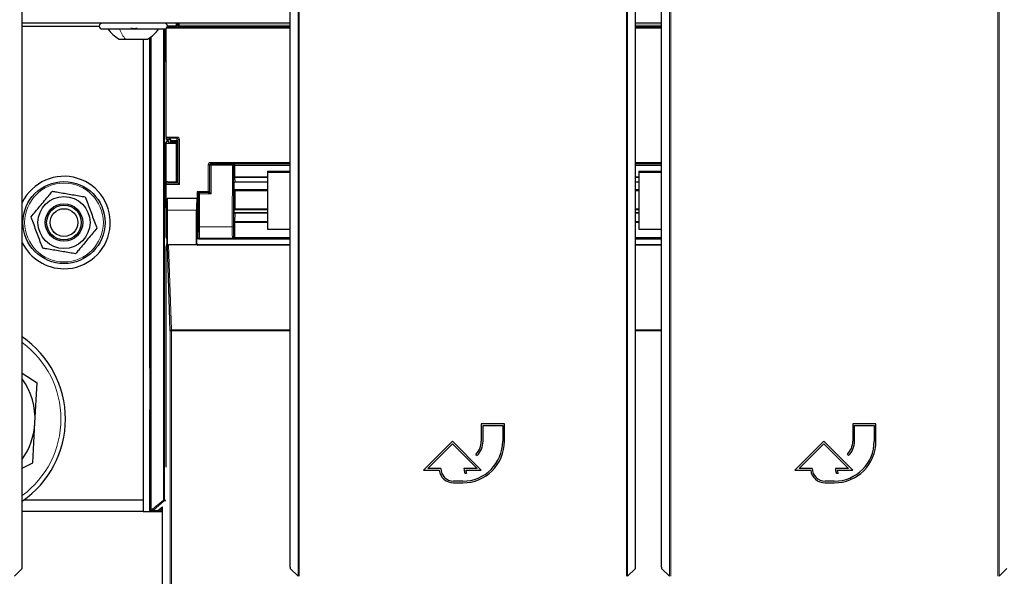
# Paper-space layout 'Blatt3' of a CAD drawing. Header units: millimetres. Extents: x 5 to 418, y 2 to 292.
# Tile 11 of 93: x 98 to 127, y 105 to 121. Entities that reach past the tile are written whole.
import ezdxf

# ---------------------------------------------------------------- set-up
doc = ezdxf.new("R2010")
doc.units = ezdxf.units.MM

psp = doc.layouts.new('Blatt3')

# ---------------------------------------------------------------- linework, layer by layer
at = {"color": 7, "linetype": 'Continuous', "lineweight": 18}
for p, q in [((106.3456, 104.9872), (106.3456, 126.8986)), ((106.3789, 126.8986), (106.3789, 104.9867)), ((115.8134, 104.9867), (115.8134, 126.8986)), ((115.8467, 126.8986), (115.8467, 104.9872)), ((117.057, 104.9872), (117.057, 126.8986)), ((117.0903, 126.8986), (117.0903, 104.9867)), ((126.5248, 104.9867), (126.5248, 126.8986)), ((126.5581, 126.8986), (126.5581, 104.9872)), ((102.4653, 107.1849), (102.4653, 120.773)), ((102.4986, 120.773), (102.4986, 107.1849)), ((102.5073, 120.9397), (102.5073, 120.9389)), ((102.512, 120.9381), (102.512, 120.9397)), ((102.512, 119.8572), (102.512, 120.7745)), ((102.5453, 120.9397), (102.5453, 120.9236)), ((106.1178, 120.7914), (102.5484, 120.7914)), ((102.5733, 120.8247), (106.1178, 120.8247)), ((102.8843, 120.8809), (102.8843, 120.9397)), ((102.8843, 120.8809), (102.9176, 120.8809)), ((102.9176, 120.9397), (102.9176, 120.8809)), ((102.9176, 120.8809), (106.1178, 120.8809)), ((106.1178, 120.8476), (102.9187, 120.8476)), ((116.0745, 120.8809), (116.8292, 120.8809)), ((116.8292, 120.8476), (116.0745, 120.8476)), ((116.0745, 120.8247), (116.8292, 120.8247)), ((116.8292, 120.7914), (116.0745, 120.7914)), ((102.0794, 106.9229), (102.0794, 120.5323)), ((102.1128, 120.5562), (102.1128, 106.9229)), ((102.5399, 117.6559), (102.8597, 117.6559)), ((102.8597, 117.6226), (102.5405, 117.6226)), ((102.5702, 117.5594), (102.5702, 117.5808)), ((102.6035, 117.5806), (102.6035, 117.5749)), ((102.6806, 117.5586), (102.8384, 117.5586)), ((102.8384, 117.5586), (102.8597, 117.6226)), ((102.8597, 117.6559), (102.8597, 117.6226)), ((102.893, 117.5892), (102.8712, 117.5236)), ((102.893, 116.3248), (102.893, 117.5892)), ((102.893, 117.5892), (102.9263, 117.5892)), ((102.9263, 117.5892), (102.9263, 116.2914)), ((102.512, 115.6405), (102.512, 117.4721)), ((102.5453, 117.473), (102.5453, 116.3392)), ((102.8711, 117.5253), (102.6811, 117.5253)), ((103.7551, 116.0753), (103.7551, 116.8564)), ((103.7551, 116.8564), (103.7884, 116.8564)), ((103.8047, 116.8401), (103.7884, 116.8564)), ((103.7884, 116.8564), (103.7884, 116.0744)), ((103.838, 116.8401), (103.8047, 116.8401)), ((103.8047, 116.0523), (103.8047, 116.8401)), ((103.8217, 116.8897), (103.8217, 116.9231)), ((103.8217, 116.9231), (106.1178, 116.9231)), ((103.8217, 116.8897), (103.838, 116.8734)), ((106.1178, 116.8897), (103.8217, 116.8897)), ((103.838, 116.8401), (103.838, 116.8734)), ((103.838, 116.8734), (104.4541, 116.8734)), ((103.838, 116.8401), (103.838, 116.019)), ((104.4541, 116.8401), (103.838, 116.8401)), ((104.4486, 115.0687), (104.4541, 116.8401)), ((104.4541, 116.8734), (104.4572, 116.8765)), ((104.4541, 116.8401), (104.4541, 116.8734)), ((104.4541, 116.8401), (104.4874, 116.84)), ((104.4572, 116.8765), (106.1178, 116.8765)), ((104.4874, 116.84), (104.482, 115.0686)), ((104.4893, 116.8419), (104.4874, 116.84)), ((104.4893, 116.5064), (104.4893, 116.8317)), ((104.5227, 116.8374), (104.5227, 116.5121)), ((106.1178, 116.8374), (104.5227, 116.8374)), ((116.0745, 116.9231), (116.8292, 116.9231)), ((116.8292, 116.8897), (116.0745, 116.8897)), ((116.0745, 116.8765), (116.8292, 116.8765)), ((116.8292, 116.8374), (116.0745, 116.8374)), ((104.4955, 116.3303), (104.4899, 116.4553)), ((104.5227, 116.5121), (105.4628, 116.5121)), ((105.4628, 116.4865), (104.5232, 116.4865)), ((104.5232, 116.4865), (104.5289, 116.3615)), ((116.0745, 116.5121), (116.1742, 116.5121)), ((116.1742, 116.4865), (116.0745, 116.4865)), ((102.9263, 116.2914), (102.5399, 116.2914)), ((102.5405, 116.3247), (102.893, 116.3247)), ((104.5289, 116.3615), (105.4628, 116.3615)), ((116.0745, 116.3615), (116.1742, 116.3615)), ((103.4293, 115.8815), (103.4626, 115.8815)), ((103.4714, 116.019), (103.4667, 116.0236)), ((103.4714, 115.0687), (103.4714, 116.019)), ((103.5047, 116.019), (103.4714, 116.019)), ((103.5, 116.057), (103.5047, 116.0523)), ((103.5047, 116.019), (103.5047, 116.0523)), ((103.5047, 116.0523), (103.8047, 116.0523)), ((103.5047, 116.019), (103.5047, 115.0687)), ((103.838, 116.019), (103.5047, 116.019)), ((104.4991, 115.5793), (104.4991, 116.0948)), ((104.5324, 116.1005), (104.5324, 115.585)), ((105.4628, 116.1005), (104.5324, 116.1005)), ((116.1742, 116.1005), (116.0745, 116.1005)), ((104.5324, 115.585), (105.4628, 115.585)), ((116.0745, 115.585), (116.1742, 115.585)), ((103.4208, 115.5484), (102.5785, 115.5484)), ((104.4899, 115.2487), (104.4955, 115.4838)), ((104.5289, 115.4581), (104.5232, 115.2231)), ((104.5289, 115.4581), (105.4628, 115.4581)), ((116.0745, 115.4581), (116.1742, 115.4581)), ((103.4551, 115.2062), (103.4551, 114.7575)), ((103.5047, 115.0687), (103.4714, 115.0687)), ((103.5047, 115.0687), (104.4486, 115.0687)), ((104.4486, 115.0687), (104.482, 115.0686)), ((104.4893, 114.7654), (104.4893, 115.1861)), ((104.5227, 115.1918), (104.5227, 114.7711)), ((105.4628, 115.1918), (104.5227, 115.1918)), ((104.5232, 115.2231), (105.4628, 115.2231)), ((116.0745, 115.2231), (116.1742, 115.2231)), ((116.1742, 115.1918), (116.0745, 115.1918)), ((103.4551, 114.7575), (103.4295, 114.7575)), ((103.4551, 114.7575), (103.4662, 114.7687)), ((103.4996, 114.7354), (103.4884, 114.7242)), ((104.4529, 114.7354), (103.4996, 114.7354)), ((104.4572, 114.7311), (104.4529, 114.7354)), ((106.1178, 114.7311), (104.4572, 114.7311)), ((104.4862, 114.7686), (104.4893, 114.7654)), ((104.5215, 114.7586), (106.1178, 114.7586)), ((116.0745, 114.7586), (116.8292, 114.7586)), ((116.8292, 114.7311), (116.0745, 114.7311)), ((102.6115, 114.5484), (102.6956, 112.0949)), ((103.4208, 114.573), (103.4295, 114.5817)), ((103.4628, 114.5484), (103.4538, 114.5393)), ((102.6623, 90.1539), (102.6623, 112.0652)), ((102.6623, 112.0652), (102.6956, 112.0652)), ((102.6956, 112.0652), (102.6956, 112.0949)), ((102.6956, 112.0949), (106.1178, 112.0949)), ((102.6956, 112.0652), (102.6956, 90.1533)), ((106.1178, 112.0652), (102.6956, 112.0652)), ((116.0745, 112.0949), (116.8292, 112.0949)), ((116.8292, 112.0652), (116.0745, 112.0652)), ((102.058, 111.0208), (102.0666, 111.0158)), ((102.0666, 109.7635), (102.058, 109.7585)), ((102.1531, 106.9229), (102.4653, 107.1849)), ((102.4867, 107.1593), (102.1745, 106.8974)), ((102.4653, 107.1849), (102.4986, 107.1849)), ((102.4867, 107.1593), (102.4653, 107.1849)), ((102.5247, 107.1555), (102.4867, 107.1593)), ((102.4986, 107.1849), (102.5307, 107.1817)), ((102.058, 106.9015), (102.0794, 106.9229)), ((102.0794, 106.9229), (102.1128, 106.9229)), ((102.1128, 106.8896), (102.0913, 106.8681)), ((102.1128, 106.9229), (102.1531, 106.9229)), ((102.1128, 106.9229), (102.1128, 106.8896)), ((102.1531, 106.8896), (102.1128, 106.8896)), ((102.1531, 106.9229), (102.1745, 106.8974)), ((102.1531, 106.8896), (102.1531, 106.9229)), ((102.2811, 106.8768), (102.1531, 106.8896)), ((102.1745, 106.8974), (102.3025, 106.8846)), ((102.3025, 106.8846), (102.4347, 106.9955)), ((102.4345, 106.9518), (102.3847, 106.91)), ((102.3847, 106.91), (102.3847, 106.8767)), ((102.3847, 106.91), (102.4345, 106.91)), ((102.4345, 106.8767), (102.3847, 106.8767))]:
    psp.add_line(p, q, dxfattribs=at)
at = {"color": 7, "linetype": 'Continuous', "lineweight": 25}
for p, q in [((98.394, 105.2478), (98.394, 121.8228)), ((106.1178, 105.2478), (106.1178, 121.8228)), ((116.0745, 105.2478), (116.0745, 121.8228)), ((116.8292, 105.2478), (116.8292, 121.8228)), ((106.1178, 120.9397), (98.394, 120.9397)), ((98.394, 120.8563), (100.6128, 120.8563)), ((100.6962, 120.773), (102.4962, 120.773)), ((102.5399, 117.6559), (102.5399, 120.7854)), ((102.5873, 120.8667), (102.8384, 120.8667)), ((102.8295, 120.9397), (102.8295, 120.8667)), ((102.8404, 120.8667), (102.8404, 120.9397)), ((102.8704, 120.8926), (102.8404, 120.8926)), ((102.8705, 120.9397), (102.8704, 120.8926)), ((102.8704, 120.8926), (102.8751, 120.8785)), ((102.8717, 120.8684), (102.8751, 120.8785)), ((102.8844, 120.8506), (102.8751, 120.8785)), ((116.8292, 120.9397), (116.0745, 120.9397)), ((101.1837, 120.4813), (101.3705, 120.4813)), ((101.3705, 120.4813), (102.0087, 120.4813)), ((101.8795, 120.4813), (101.8795, 107.1897)), ((102.058, 120.5168), (102.058, 111.0208)), ((102.512, 119.8572), (102.5399, 119.8153)), ((102.5702, 117.5594), (102.512, 117.4721)), ((102.5539, 117.5823), (102.5405, 117.6226)), ((102.5873, 117.5806), (102.6405, 117.5806)), ((102.5883, 117.5747), (102.5883, 117.5602)), ((102.6386, 117.4848), (102.5883, 117.5602)), ((102.6752, 117.5749), (102.6035, 117.5749)), ((102.6806, 117.5586), (102.6739, 117.5788)), ((102.8295, 117.473), (102.5453, 117.473)), ((102.8404, 117.4839), (102.6719, 117.4839)), ((102.6811, 117.4839), (102.6811, 117.5253)), ((102.8404, 117.4839), (102.8295, 117.473)), ((102.8295, 117.473), (102.8295, 116.3667)), ((102.8404, 116.3667), (102.8404, 117.4839)), ((102.8712, 116.6403), (102.8712, 117.5236)), ((102.8404, 116.6403), (102.8712, 116.6403)), ((102.8712, 116.6403), (102.8704, 116.3926)), ((105.4628, 116.6726), (106.1178, 116.6726)), ((105.4628, 116.6726), (105.4628, 116.6437)), ((105.4628, 116.6437), (106.1178, 116.6437)), ((105.4628, 116.6437), (105.4628, 115.0023)), ((116.1742, 116.6726), (116.1742, 116.6437)), ((116.1742, 116.6726), (116.8292, 116.6726)), ((116.1742, 116.6437), (116.8292, 116.6437)), ((116.1742, 116.6437), (116.1742, 115.0023)), ((102.5399, 114.757), (102.5399, 116.2914)), ((102.5405, 116.3247), (102.5539, 116.365)), ((102.5873, 116.3667), (102.8384, 116.3667)), ((102.8704, 116.3926), (102.8404, 116.3926)), ((102.8704, 116.3926), (102.8751, 116.3785)), ((102.8717, 116.3684), (102.8751, 116.3785)), ((102.893, 116.3248), (102.8751, 116.3785)), ((102.893, 116.3247), (102.9263, 116.2914)), ((104.4962, 116.3277), (104.4962, 116.3276)), ((104.4962, 116.3276), (104.4962, 116.1438)), ((104.4994, 116.1406), (104.4962, 116.1438)), ((104.5292, 116.3595), (105.4628, 116.3595)), ((104.5338, 116.1396), (105.4628, 116.1396)), ((116.0745, 116.3595), (116.1742, 116.3595)), ((116.0745, 116.1396), (116.1742, 116.1396)), ((102.572, 115.8795), (102.5697, 115.8817)), ((103.4295, 115.8817), (102.5697, 115.8817)), ((103.4266, 115.8817), (102.5726, 115.8817)), ((103.4268, 115.8814), (103.4293, 115.8795)), ((103.4295, 115.8817), (103.4667, 115.8817)), ((103.4362, 116.0753), (103.4362, 115.8817)), ((103.7551, 116.0753), (103.4362, 116.0753)), ((103.4667, 116.0236), (103.4667, 115.5484)), ((103.7554, 116.057), (103.5, 116.057)), ((103.7884, 116.0744), (103.7952, 116.0643)), ((103.7887, 116.0575), (103.7952, 116.0619)), ((103.7952, 116.0643), (103.7952, 116.0619)), ((103.8047, 116.0523), (103.7952, 116.0619)), ((103.838, 116.019), (103.8047, 116.0523)), ((102.512, 115.6405), (102.5399, 115.5986)), ((104.4992, 115.5565), (104.4962, 115.5535)), ((105.4628, 115.5575), (104.5334, 115.5575)), ((116.1742, 115.5575), (116.0745, 115.5575)), ((102.5639, 115.5484), (102.5639, 114.5753)), ((102.5785, 114.5112), (102.5785, 115.5484)), ((103.4208, 114.573), (103.4208, 115.5484)), ((104.4962, 115.5535), (104.4962, 115.4987)), ((104.4962, 115.4987), (104.4962, 115.4987)), ((105.4628, 115.4659), (104.5293, 115.4659)), ((116.1742, 115.4659), (116.0745, 115.4659)), ((103.4295, 114.5817), (103.4295, 115.1817)), ((103.4609, 115.215), (103.4551, 115.2062)), ((105.4628, 115.0023), (106.1178, 115.0023)), ((116.1742, 115.0023), (116.8292, 115.0023)), ((103.431, 114.7236), (103.4295, 114.7236)), ((103.5458, 114.7236), (106.1178, 114.7236)), ((116.0745, 114.7236), (116.8292, 114.7236)), ((102.545, 108.1484), (102.545, 114.4909)), ((102.5456, 114.5242), (102.5633, 114.542)), ((102.6623, 112.0652), (102.5785, 114.5112)), ((103.4316, 114.5484), (102.6115, 114.5484)), ((106.1178, 114.5393), (103.4538, 114.5393)), ((106.1178, 114.5484), (103.4628, 114.5484)), ((116.8292, 114.5484), (116.0745, 114.5484)), ((116.8292, 114.5393), (116.0745, 114.5393)), ((98.394, 110.8463), (98.8234, 110.5658)), ((102.0668, 110.9103), (102.0668, 109.869)), ((98.7598, 109.4128), (98.8234, 110.5658)), ((102.058, 109.7585), (102.058, 106.9015)), ((98.6962, 108.2599), (98.7598, 109.4128)), ((112.2962, 109.3817), (111.6295, 109.3817)), ((111.6295, 109.3817), (111.6295, 108.8817)), ((111.6795, 108.8817), (111.6795, 109.3317)), ((111.6795, 109.3317), (112.2462, 109.3317)), ((112.2462, 109.3317), (112.2462, 108.8817)), ((112.2962, 108.8817), (112.2962, 109.3817)), ((123.0075, 109.3817), (122.3409, 109.3817)), ((122.3409, 109.3817), (122.3409, 108.8817)), ((122.3909, 108.8817), (122.3909, 109.3317)), ((122.3909, 109.3317), (122.9575, 109.3317)), ((122.9575, 109.3317), (122.9575, 108.8817)), ((123.0075, 108.8817), (123.0075, 109.3817)), ((110.7962, 108.8817), (109.9628, 108.0484)), ((110.0835, 108.0984), (110.7962, 108.811)), ((111.6295, 108.0484), (110.7962, 108.8817)), ((110.7962, 108.811), (111.5088, 108.0984)), ((121.5075, 108.8817), (120.6742, 108.0484)), ((120.7949, 108.0984), (121.5075, 108.811)), ((122.3409, 108.0484), (121.5075, 108.8817)), ((121.5075, 108.811), (122.2202, 108.0984)), ((111.4733, 108.5046), (111.5086, 108.4692)), ((122.1847, 108.5046), (122.22, 108.4692)), ((98.394, 108.1069), (98.6962, 108.2599)), ((102.5307, 108.134), (102.545, 108.1484)), ((109.9628, 108.0484), (110.4158, 108.0484)), ((110.4628, 108.0984), (110.0835, 108.0984)), ((111.5088, 108.0984), (111.1295, 108.0984)), ((111.1563, 107.9583), (111.2063, 107.9583)), ((111.1792, 108.0484), (111.6295, 108.0484)), ((120.6742, 108.0484), (121.1272, 108.0484)), ((121.1742, 108.0984), (120.7949, 108.0984)), ((122.2202, 108.0984), (121.8409, 108.0984)), ((121.8677, 107.9583), (121.9177, 107.9583)), ((121.8906, 108.0484), (122.3409, 108.0484)), ((111.0962, 107.7317), (110.8295, 107.7317)), ((110.8295, 107.6817), (111.0962, 107.6817)), ((121.8075, 107.7317), (121.5409, 107.7317)), ((121.5409, 107.6817), (121.8075, 107.6817)), ((98.4425, 107.1897), (101.8795, 107.1897)), ((101.8795, 107.1897), (101.8795, 106.8563)), ((101.8795, 106.8563), (98.394, 106.8563)), ((101.8795, 106.8563), (102.4345, 106.8563)), ((102.0913, 106.8681), (102.4345, 106.8681)), ((102.4345, 90.4144), (102.4345, 106.9895)), ((98.1662, 104.9872), (98.3934, 105.2145)), ((106.1184, 105.2145), (106.3456, 104.9872)), ((115.8467, 104.9872), (116.074, 105.2145)), ((116.8297, 105.2145), (117.057, 104.9872)), ((126.5581, 104.9872), (126.7853, 105.2145))]:
    psp.add_line(p, q, dxfattribs=at)
for radius in [1.1833, 0.75, 0.5417, 0.5, 0.4]:
    psp.add_circle((99.5962, 115.1897), radius, dxfattribs=at)
at = {"color": 7, "linetype": 'Continuous', "lineweight": 18}
psp.add_circle((99.5962, 115.1897), 1.1352, dxfattribs=at)
at = {"color": 7, "linetype": 'Continuous', "lineweight": 25}
for centre, radius, start, end in [((100.6962, 120.8563), 0.0833, 90, 270), ((102.4962, 120.8563), 0.0833, 270, 90), ((99.5962, 115.1897), 1.3333, 270, 154.37514), ((99.5962, 115.1897), 1.3333, 205.62486, 270), ((96.7628, 109.523), 2.875, 304.56585, 55.43415), ((102.1413, 111.0208), 0.0833, 179.9999, 203.42807), ((96.7628, 109.523), 2, 356.84238, 35.35623), ((102.1413, 109.7585), 0.0833, 156.57193, 180.0001), ((96.7628, 109.523), 2, 324.64377, 356.84238), ((111.0962, 108.8817), 1.2, 270, 360), ((111.0962, 108.8817), 1.15, 270, 360), ((111.0962, 108.8817), 0.5333, 315, 360), ((111.0962, 108.8817), 0.5833, 315, 360), ((121.8075, 108.8817), 1.2, 270, 360), ((121.8075, 108.8817), 1.15, 270, 360), ((121.8075, 108.8817), 0.5333, 315, 360), ((121.8075, 108.8817), 0.5833, 315, 360), ((110.8295, 108.0984), 0.4167, 186.8921, 270), ((110.8295, 108.0984), 0.3667, 180, 270), ((111.5088, 108.0984), 0.3793, 180, 201.66618), ((111.5088, 108.0984), 0.3333, 188.62693, 204.84083), ((121.5409, 108.0984), 0.4167, 186.8921, 270), ((121.5409, 108.0984), 0.3667, 180, 270), ((122.2202, 108.0984), 0.3793, 180, 201.66618), ((122.2202, 108.0984), 0.3333, 188.62693, 204.84083), ((102.0913, 106.9015), 0.0333, 180.00017, 269.99983)]:
    psp.add_arc(centre, radius, start, end, dxfattribs=at)
at = {"color": 7, "linetype": 'Continuous', "lineweight": 18}
for centre, radius, start, end in [((103.8381, 116.8401), 0.0333, 90.02044, 179.97956), ((104.4541, 116.8401), 0.0333, 359.84417, 89.97948), ((104.5134, 116.413), 0.4295, 88.75881, 93.20619), ((104.5148, 116.7831), 0.0548, 81.72868, 117.63396), ((104.5148, 116.4578), 0.0548, 81.72868, 117.63396), ((104.5225, 116.454), 0.0326, 88.66024, 177.59954), ((104.5281, 116.3289), 0.0326, 88.66024, 177.59954), ((103.5047, 116.019), 0.0333, 90.02044, 179.97956), ((104.5245, 116.0462), 0.0548, 81.72868, 117.63396), ((104.5245, 115.5307), 0.0548, 81.72868, 117.63396), ((104.5258, 115.4887), 0.0307, 189.14008, 275.72189), ((104.5148, 115.1375), 0.0548, 81.72868, 117.63396), ((104.5202, 115.2536), 0.0307, 189.14008, 275.72189), ((103.4996, 114.7687), 0.0333, 180.02044, 269.97956), ((104.4528, 114.7687), 0.0333, 270.02036, 359.8033), ((104.5042, 114.7076), 0.0538, 71.31698, 106.71781), ((104.5148, 114.7169), 0.0548, 81.72868, 117.63396), ((102.6941, 112.063), 0.032, 87.42531, 175.98585), ((96.7628, 109.523), 2.7434, 306.48184, 53.51816), ((102.4653, 107.1849), 0.0333, 310.00649, 359.99901), ((102.1128, 106.9229), 0.0333, 180.0002, 269.9998), ((102.1531, 106.9229), 0.0333, 270.00246, 310.00618), ((102.2811, 106.9101), 0.0333, 270.00246, 310.00618)]:
    psp.add_arc(centre, radius, start, end, dxfattribs=at)
at = {"color": 7, "linetype": 'Continuous', "lineweight": 25}
for centre, major_axis, ratio, start_param, end_param in [((102.5873, 120.865), (0.0333, 0), 0.0524078, 1.5707963, 1.8255304), ((102.8384, 120.8685), (0.0333, 0), 0.0524078, 4.712389, 6.265732), ((102.5453, 119.8572), (0.0333, 0), 0.0261859, 3.1590459, 4.712389), ((102.5405, 117.6559), (0, 0.0333), 0.0174551, 1.5707963, 3.0892328), ((102.5873, 117.5823), (0.0333, 0), 0.0524078, 3.1590459, 4.712389), ((102.6035, 117.5594), (0.0333, 0), 0.0261859, 2.045545, 3.1241394), ((102.6035, 117.5737), (0.0333, 0), 0.0349208, 1.5707963, 2.045545), ((102.6405, 117.5788), (0.0333, 0), 0.0524078, 0.0174533, 1.5707963), ((102.6806, 117.5253), (0, 0.0333), 0.0174551, 4.712389, 6.2308254), ((102.8384, 117.5253), (-0.0199, 0.0275), 0.9462863, 4.1136959, 5.6321324), ((102.5453, 117.4721), (0.0333, 0), 0.0261859, 1.5707963, 3.1241394), ((102.6719, 117.4848), (0.0333, 0), 0.0261859, 3.1590459, 4.712389), ((102.8378, 117.5236), (-0.0105, -0.0317), 0.9984779, 1.8927601, 1.9442066), ((102.5405, 116.2914), (0, 0.0333), 0.0174551, 0.0523599, 1.5707963), ((102.5873, 116.365), (0.0333, 0), 0.0524078, 1.5707963, 3.1241394), ((102.8384, 116.3685), (0.0333, 0), 0.0524078, 4.712389, 6.265732), ((102.9263, 116.3248), (0.0333, 0), 0.0524078, 3.1590459, 3.1939525), ((104.5003, 116.1064), (0.0002, 0.0667), 0.017455, 1.0317492, 1.745383), ((104.5295, 116.3928), (0.0002, 0.0333), 0.034909, 3.1418078, 3.3561641), ((102.5697, 115.5484), (0, 0.3333), 0.0174551, 0, 1.5707963), ((102.5726, 115.5484), (0, 0.3333), 0.0174551, 4.712389, 6.3990863), ((103.4266, 115.5484), (0, 0.3333), 0.0174551, 6.2415702, 7.8539816), ((103.4295, 115.5484), (0, 0.3667), 0.0174551, 0.4315851, 3.1400061), ((103.4295, 115.5484), (0, 0.3333), 0.0174551, 0, 0.0349066), ((103.4628, 115.5484), (0, 0.3333), 0.0192006, 0.0349066, 2.9822906), ((103.5001, 116.0236), (-0.0236, 0.0236), 0.9996955, 5.4979394, 7.0684312), ((103.7551, 116.0744), (0.0333, 0), 0.0261859, 0.0174533, 1.5707963), ((103.7554, 116.0576), (0.0333, 0), 0.0174551, 4.712389, 6.2570054), ((102.5453, 115.6405), (0.0333, 0), 0.0261859, 3.1590459, 4.712389), ((104.5003, 115.5909), (0.0002, 0.0667), 0.017455, 1.745383, 2.1135034), ((103.4609, 115.5484), (0, 0.3333), 0.0174551, 3.1677726, 4.712389), ((103.4217, 115.2062), (0.0333, 0), 0.0261859, 5.3096812, 6.265732), ((102.5733, 114.757), (-0.0236, -0.0236), 0.9996955, 5.4979394, 6.783802), ((102.5456, 114.4909), (0, 0.0333), 0.0174551, 0.0174533, 1.5707963), ((102.5633, 114.5753), (0, 0.0333), 0.0174551, 3.1590459, 4.712389), ((102.6118, 114.5109), (-0.0013, 0.0374), 0.8908988, 6.2526748, 7.8155478), ((103.4541, 114.573), (0.0236, 0.0236), 0.9996955, 2.3563468, 3.1864609), ((103.4628, 114.5817), (-0.0236, -0.0236), 0.9996955, 5.4979394, 7.0684312), ((103.455, 114.5738), (0.0137, 0.032), 0.9516992, 2.7872637, 3.5276413), ((98.3934, 105.2478), (0, 0.0333), 0.0174551, 3.1590459, 4.712389), ((106.1184, 105.2478), (0, 0.0333), 0.0174551, 1.5707963, 3.1241394), ((116.0739, 105.2478), (0, 0.0333), 0.0174551, 3.1590459, 4.712389), ((116.8298, 105.2478), (0, 0.0333), 0.0174551, 1.5707963, 3.1241394)]:
    psp.add_ellipse(centre, major_axis=major_axis, ratio=ratio, start_param=start_param, end_param=end_param, dxfattribs=at)
at = {"color": 7, "linetype": 'Continuous', "lineweight": 18}
for centre, major_axis, ratio, start_param, end_param in [((102.8854, 120.8809), (0, 0.0667), 0.0174551, 1.5707963, 2.0425627), ((102.9188, 120.8809), (0, 0.0333), 0.0349101, 1.5707963, 3.0892328), ((102.8596, 117.5891), (-0.0211, -0.0633), 0.9984779, 1.8927601, 3.462643), ((102.8596, 117.5891), (0.0106, 0.0318), 0.9954497, 5.0343527, 6.6042357), ((103.8217, 116.8564), (0.0472, -0.0472), 0.9996955, 2.3563468, 3.9268385), ((103.8217, 116.8564), (-0.0236, 0.0236), 0.999087, 5.4979394, 7.0684312), ((104.4572, 116.8432), (-0.0126, 0.0311), 0.9515581, 4.3066748, 5.8802434), ((104.4572, 116.8432), (0.0655, -0.0008), 0.5086981, 0.0033224, 1.576891), ((104.4905, 116.8433), (0.0002, 0.0667), 0.017455, 1.5910756, 1.745383), ((104.5238, 116.8432), (0.0002, 0.0333), 0.034909, 1.591237, 1.7455444), ((104.4905, 116.518), (0.0002, 0.0667), 0.017455, 1.745383, 2.7925805), ((104.5238, 116.5179), (0.0002, 0.0333), 0.034909, 1.7455444, 2.792742), ((104.4961, 116.3929), (0.0002, 0.0667), 0.017455, 2.7925805, 3.3471363), ((104.5295, 116.3928), (0.0002, 0.0333), 0.034909, 2.792742, 3.1418078), ((104.5336, 116.1063), (0.0002, 0.0333), 0.034909, 6.2659472, 8.0287297), ((104.5336, 115.5908), (0.0002, 0.0333), 0.034909, 1.7455444, 3.1592611), ((104.4961, 115.4327), (0.0002, 0.0667), 0.017455, 0.1436297, 0.6981854), ((104.5295, 115.4326), (0.0002, 0.0333), 0.034909, 0.1349247, 0.6983468), ((103.4661, 115.0687), (0, 0.3), 0.0174551, 3.1590459, 4.712389), ((103.4995, 115.0687), (0, 0.3333), 0.0157096, 3.1590459, 4.712389), ((104.4539, 115.0687), (0.0009, 0.3333), 0.0157095, 1.5708399, 3.1241829), ((104.4872, 115.0686), (0.0009, 0.3), 0.017455, 1.5708501, 3.1241931), ((104.4905, 115.1977), (0.0002, 0.0667), 0.017455, 0.6981854, 1.745383), ((104.5238, 115.1976), (0.0002, 0.0333), 0.034909, 0.6983468, 1.7455444), ((103.4884, 114.7576), (0.0236, 0.0236), 0.999087, 2.3563468, 3.9268385), ((104.4572, 114.7644), (0.0127, 0.0311), 0.9517046, 3.5460728, 4.9248829), ((104.4572, 114.7644), (0.0655, 0.0008), 0.5086435, 4.7062961, 6.0851062), ((104.456, 114.7656), (-0.0139, 0.0306), 0.9906893, 4.0958032, 4.284408), ((104.456, 114.7714), (-0.0271, 0.0612), 0.995438, 4.1059053, 4.2945101), ((102.3848, 106.8768), (0.1037, 0), 0.0011218, 3.1528111, 4.7110519), ((102.3848, 106.9101), (0.0823, 0.0255), 0.0008127, 3.1522108, 4.7104517)]:
    psp.add_ellipse(centre, major_axis=major_axis, ratio=ratio, start_param=start_param, end_param=end_param, dxfattribs=at)
at = {"color": 7, "linetype": 'Continuous', "lineweight": 25}
for points, knots in [([(100.8628, 120.773), (100.9079, 120.7152), (100.9982, 120.5996), (101.1218, 120.5208), (101.1837, 120.4813)], [0, 0, 0, 0, 0.5000001, 1, 1, 1, 1]), ([(101.6865, 120.8015), (101.6844, 120.7976), (101.6803, 120.7898), (101.6647, 120.7806), (101.6431, 120.7745), (101.6171, 120.7723), (101.5905, 120.7744), (101.5673, 120.7806), (101.5495, 120.7898), (101.5437, 120.7976), (101.5408, 120.8015)], [0, 0, 0, 0, 0.1251933, 0.2494385, 0.3742794, 0.4990244, 0.6238686, 0.7493688, 0.8744304, 1, 1, 1, 1]), ([(102.0087, 120.4813), (102.0705, 120.5208), (102.1941, 120.5996), (102.2844, 120.7152), (102.3295, 120.773)], [0, 0, 0, 0, 0.4999999, 1, 1, 1, 1]), ([(102.9187, 120.8476), (102.9186, 120.8476), (102.9118, 120.8479), (102.8997, 120.8486), (102.8869, 120.8496), (102.8851, 120.8503), (102.8844, 120.8506)], [0, 0, 0, 0, 0.0069027, 0.4128976, 0.7521669, 1, 1, 1, 1]), ([(104.4963, 116.3305), (104.4963, 116.3305), (104.4963, 116.3305), (104.4964, 116.3316), (104.4969, 116.3341), (104.4983, 116.3389), (104.5022, 116.3467), (104.5103, 116.3544), (104.5203, 116.3591), (104.5268, 116.359), (104.5293, 116.359)], [0, 0, 0, 0, 0.0589879, 0.1238611, 0.1744013, 0.2546619, 0.4160732, 0.6475644, 0.8604761, 1, 1, 1, 1]), ([(104.4994, 116.1406), (104.5001, 116.1405), (104.5019, 116.1403), (104.5147, 116.1399), (104.5269, 116.1397), (104.5337, 116.1396), (104.5338, 116.1396)], [0, 0, 0, 0, 0.2473085, 0.585443, 0.9931125, 1, 1, 1, 1]), ([(98.6474, 115.3505), (98.7327, 115.4535), (98.9058, 115.6626), (99.1132, 115.913), (99.2308, 116.0551), (99.2611, 116.0917)], [0, 0, 0, 0, 0.418553, 0.8501562, 1, 1, 1, 1]), ([(99.2611, 116.0917), (99.3004, 116.085), (99.3999, 116.0682), (99.5619, 116.0407), (99.7479, 116.0092), (99.9361, 115.9772), (100.0905, 115.9511), (100.1813, 115.9357), (100.2098, 115.9308)], [0, 0, 0, 0, 0.1255517, 0.317971, 0.5116259, 0.7095432, 0.9088896, 1, 1, 1, 1]), ([(100.2098, 115.9308), (100.2564, 115.8056), (100.3509, 115.5511), (100.4641, 115.2463), (100.5283, 115.0734), (100.5449, 115.0288)], [0, 0, 0, 0, 0.418553, 0.8501562, 1, 1, 1, 1]), ([(103.4293, 115.8795), (103.4337, 115.8798), (103.4394, 115.8803), (103.4493, 115.8809), (103.4533, 115.8811), (103.4561, 115.8812), (103.458, 115.8813), (103.4592, 115.8814), (103.4601, 115.8814), (103.4608, 115.8814), (103.4612, 115.8815), (103.4617, 115.8815), (103.462, 115.8815), (103.4623, 115.8815), (103.4625, 115.8815), (103.4626, 115.8815), (103.4626, 115.8815)], [0, 0, 0, 0, 0.54992937, 0.70434334, 0.80621482, 0.87299381, 0.91666652, 0.94523052, 0.96395232, 0.9762787, 0.98445914, 0.98996088, 0.99561253, 0.99784007, 0.99963165, 1, 1, 1, 1]), ([(104.5334, 115.5575), (104.5333, 115.5575), (104.5265, 115.5574), (104.5144, 115.5571), (104.5017, 115.5568), (104.4999, 115.5566), (104.4992, 115.5565)], [0, 0, 0, 0, 0.0069093, 0.4121797, 0.7519393, 1, 1, 1, 1]), ([(98.9825, 114.4485), (98.936, 114.5738), (98.8414, 114.8283), (98.7282, 115.1331), (98.664, 115.306), (98.6474, 115.3505)], [0, 0, 0, 0, 0.418553, 0.8501562, 1, 1, 1, 1]), ([(104.4962, 115.4987), (104.4965, 115.4949), (104.4973, 115.4875), (104.503, 115.4776), (104.5115, 115.4701), (104.5203, 115.4666), (104.5265, 115.4657), (104.5289, 115.4657), (104.5295, 115.4656)], [0, 0, 0, 0, 0.2147108, 0.4294223, 0.6441235, 0.8588478, 0.9659952, 1, 1, 1, 1]), ([(104.5051, 115.4767), (104.5038, 115.4781), (104.501, 115.4812), (104.4985, 115.4862), (104.4971, 115.4906), (104.4966, 115.4931), (104.4965, 115.4941), (104.4964, 115.4944), (104.4964, 115.4945)], [0, 0, 0, 0, 0.2517316, 0.5254353, 0.7337081, 0.8618917, 0.9605601, 1, 1, 1, 1]), ([(104.5293, 115.4665), (104.5276, 115.4664), (104.5221, 115.4659), (104.514, 115.4694), (104.5077, 115.4734), (104.5054, 115.4762), (104.5051, 115.4767)], [0, 0, 0, 0, 0.1914603, 0.6026864, 0.9342801, 1, 1, 1, 1]), ([(100.5449, 115.0288), (100.4596, 114.9259), (100.2865, 114.7167), (100.0791, 114.4663), (99.9615, 114.3242), (99.9312, 114.2876)], [0, 0, 0, 0, 0.418553, 0.8501562, 1, 1, 1, 1]), ([(103.4609, 115.215), (103.4608, 115.2149), (103.4589, 115.2149), (103.4534, 115.214), (103.4448, 115.2105), (103.4363, 115.2029), (103.4306, 115.1929), (103.4299, 115.1854), (103.4295, 115.1817)], [0, 0, 0, 0, 0.0099195, 0.1088769, 0.3316896, 0.5544681, 0.7772339, 1, 1, 1, 1]), ([(103.5458, 114.7236), (103.5444, 114.7236), (103.5416, 114.7236), (103.5374, 114.7236), (103.5333, 114.7236), (103.5285, 114.7236), (103.5232, 114.7235), (103.5175, 114.7235), (103.512, 114.7234), (103.5071, 114.7234), (103.5028, 114.7233), (103.4996, 114.7233), (103.4969, 114.7233), (103.4949, 114.7232), (103.4927, 114.7232), (103.4901, 114.7232), (103.4874, 114.7232), (103.485, 114.7232), (103.4823, 114.7232), (103.4791, 114.7233), (103.4754, 114.7233), (103.4717, 114.7234), (103.4675, 114.7234), (103.4628, 114.7235), (103.4574, 114.7235), (103.4517, 114.7236), (103.4466, 114.7236), (103.4421, 114.7236), (103.4385, 114.7236), (103.4348, 114.7236), (103.4323, 114.7236), (103.431, 114.7236)], [0, 0, 0, 0, 0.0327035, 0.065664, 0.0993426, 0.1332303, 0.1827443, 0.2326773, 0.2835144, 0.334519, 0.3718419, 0.4091641, 0.4278274, 0.4465257, 0.4655356, 0.4849073, 0.5107007, 0.5271211, 0.5439958, 0.5794138, 0.6151426, 0.6509424, 0.6867431, 0.7352518, 0.7839115, 0.8333092, 0.8831229, 0.911968, 0.940945, 0.9703816, 1, 1, 1, 1]), ([(103.4884, 114.7242), (103.4885, 114.7242), (103.495, 114.7241), (103.5071, 114.7239), (103.5267, 114.7237), (103.5402, 114.7236), (103.5458, 114.7236)], [0, 0, 0, 0, 0.00696, 0.4064555, 0.7501921, 1, 1, 1, 1]), ([(99.9312, 114.2876), (99.9027, 114.2925), (99.814, 114.3075), (99.6632, 114.3331), (99.4773, 114.3646), (99.289, 114.3965), (99.1235, 114.4246), (99.0218, 114.4418), (98.9825, 114.4485)], [0, 0, 0, 0, 0.0911104, 0.2836071, 0.4772628, 0.6751076, 0.8744482, 1, 1, 1, 1]), ([(102.0666, 111.0158), (102.0666, 111.0156), (102.0666, 111.0124), (102.0667, 111.0005), (102.0667, 110.9788), (102.0667, 110.9465), (102.0668, 110.9217), (102.0668, 110.9103)], [0, 0, 0, 0, 0.00518066, 0.11696109, 0.42337042, 0.73591001, 1, 1, 1, 1]), ([(102.0668, 109.869), (102.0668, 109.8576), (102.0667, 109.8328), (102.0667, 109.8005), (102.0667, 109.7789), (102.0666, 109.767), (102.0666, 109.7637), (102.0666, 109.7635)], [0, 0, 0, 0, 0.26409, 0.5766296, 0.8830389, 0.9948193, 1, 1, 1, 1])]:
    psp.add_open_spline(points, degree=3, knots=knots, dxfattribs=at)
at = {"color": 7, "linetype": 'Continuous', "lineweight": 18}
psp.add_open_spline([(101.1951, 120.773), (101.2197, 120.7152), (101.2691, 120.5996), (101.3367, 120.5208), (101.3705, 120.4813)], degree=3, dxfattribs=at)

doc.saveas('drawing.dxf')
